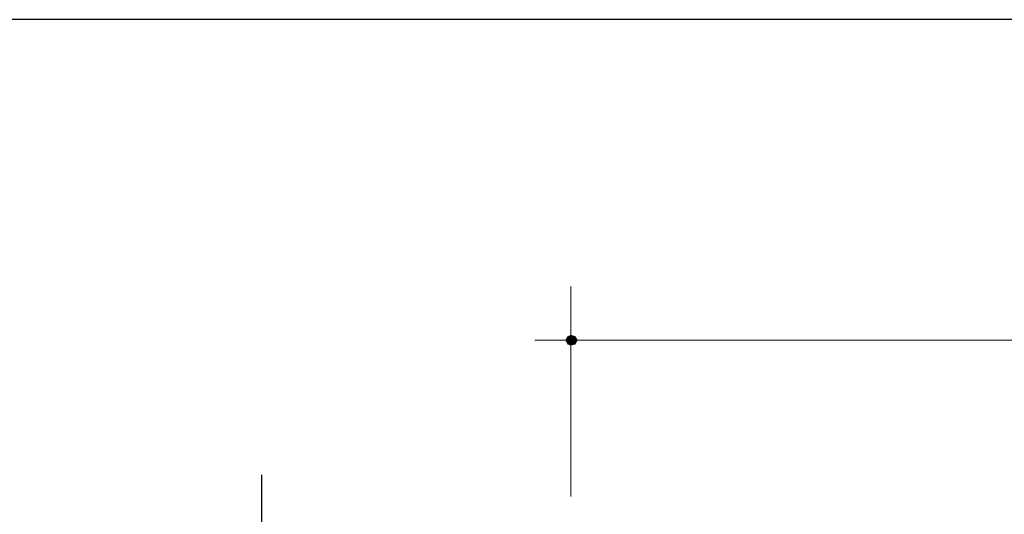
# Model space of a CAD drawing. Header units: millimetres. Extents: x 0 to 420, y 0 to 297.
# Tile 87 of 100: x 150 to 183, y 243 to 260. Entities that reach past the tile are written whole.
import ezdxf

# ---------------------------------------------------------------- set-up
doc = ezdxf.new("R2010")
doc.units = ezdxf.units.MM
doc.layers.add('FILL_000000', color=7, linetype='Continuous')
doc.layers.add('LINE_000000', color=7, linetype='Continuous')

msp = doc.modelspace()

# ---------------------------------------------------------------- hatches: boundary and pattern name
at = {"layer": 'FILL_000000'}
h = msp.add_hatch(color=7, dxfattribs=at)
h.dxf.hatch_style = 1
h.paths.add_polyline_path([(168.402, 249.216), (168.487, 249.089), (168.317, 249.089), (168.402, 249.216)])
h = msp.add_hatch(color=7, dxfattribs=at)
h.dxf.hatch_style = 1
h.paths.add_polyline_path([(168.487, 249.259), (168.402, 249.216), (168.487, 249.089), (168.487, 249.259)])
h = msp.add_hatch(color=7, dxfattribs=at)
h.dxf.hatch_style = 1
h.paths.add_polyline_path([(168.614, 249.216), (168.487, 249.089), (168.487, 249.259), (168.614, 249.216)])
h = msp.add_hatch(color=7, dxfattribs=at)
h.dxf.hatch_style = 1
h.paths.add_polyline_path([(168.698, 249.089), (168.614, 249.216), (168.487, 249.089), (168.698, 249.089)])
h = msp.add_hatch(color=7, dxfattribs=at)
h.dxf.hatch_style = 1
h.paths.add_polyline_path([(168.487, 249.089), (168.317, 249.089), (168.402, 248.962), (168.487, 249.089)])
h = msp.add_hatch(color=7, dxfattribs=at)
h.dxf.hatch_style = 1
h.paths.add_polyline_path([(168.402, 248.962), (168.487, 248.92), (168.487, 249.089), (168.402, 248.962)])
h = msp.add_hatch(color=7, dxfattribs=at)
h.dxf.hatch_style = 1
h.paths.add_polyline_path([(168.487, 248.92), (168.487, 249.089), (168.614, 248.962), (168.487, 248.92)])
h = msp.add_hatch(color=7, dxfattribs=at)
h.dxf.hatch_style = 1
h.paths.add_polyline_path([(168.487, 249.089), (168.614, 248.962), (168.698, 249.089), (168.487, 249.089)])

# ---------------------------------------------------------------- linework, layer by layer
at = {"layer": 'LINE_000000', "lineweight": 18}
for p, q in [((168.487, 243.925), (168.487, 250.867)), ((185.124, 249.089), (167.301, 249.089))]:
    msp.add_line(p, q, dxfattribs=at)
at = {"layer": 'LINE_000000', "lineweight": 25}
msp.add_lwpolyline([(51.858, 259.673), (51.858, 29.676), (335.026, 29.676), (335.026, 259.673), (51.858, 259.673)], close=True, dxfattribs=at)
msp.add_lwpolyline([(51.858, 259.673), (51.858, 29.676), (335.026, 29.676), (335.026, 259.673), (51.858, 259.673)], close=True, dxfattribs=at)
at = {"layer": 'LINE_000000', "lineweight": 0}
for points in [[(168.402, 249.216), (168.487, 249.089), (168.317, 249.089), (168.402, 249.216)], [(168.487, 249.259), (168.402, 249.216), (168.487, 249.089), (168.487, 249.259)], [(168.614, 249.216), (168.487, 249.089), (168.487, 249.259), (168.614, 249.216)], [(168.698, 249.089), (168.614, 249.216), (168.487, 249.089), (168.698, 249.089)], [(168.487, 249.089), (168.317, 249.089), (168.402, 248.962), (168.487, 249.089)], [(168.402, 248.962), (168.487, 248.92), (168.487, 249.089), (168.402, 248.962)], [(168.487, 248.92), (168.487, 249.089), (168.614, 248.962), (168.487, 248.92)], [(168.487, 249.089), (168.614, 248.962), (168.698, 249.089), (168.487, 249.089)]]:
    msp.add_lwpolyline(points, close=True, dxfattribs=at)
at = {"layer": 'LINE_000000', "lineweight": 25}
msp.add_lwpolyline([(158.284, 244.644), (158.284, 231.521), (157.226, 230.844), (160.443, 230.209)], dxfattribs=at)

doc.saveas('drawing.dxf')
